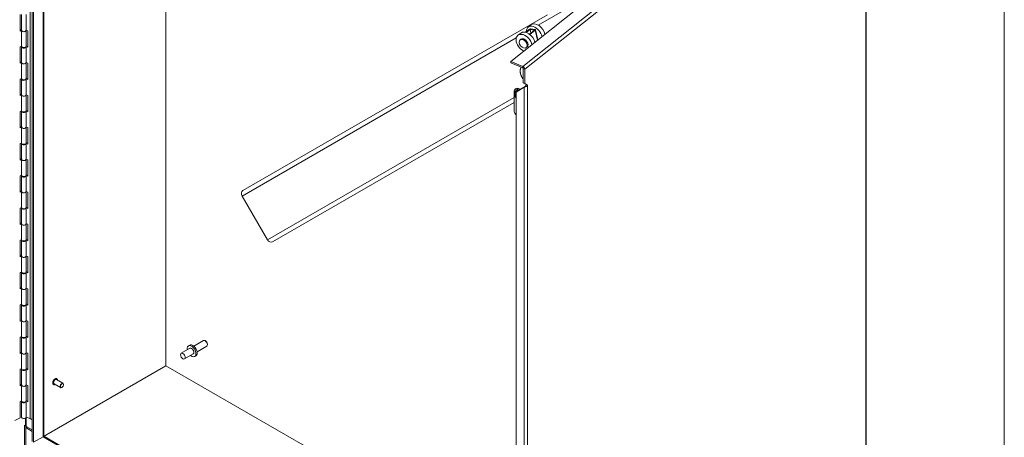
# Model space of a CAD drawing. Header units: inches. Extents: x 14 to 423, y 12 to 263.
# Tile 123 of 124: x 386 to 423, y 201 to 217. Entities that reach past the tile are written whole.
import ezdxf

# ---------------------------------------------------------------- set-up
doc = ezdxf.new("R2010")
doc.units = ezdxf.units.IN
doc.header["$LTSCALE"] = 26
doc.header["$MEASUREMENT"] = 0
doc.layers.add('Visible (ANSI)', color=7, linetype='Continuous', lineweight=5)
doc.layers.add('Visible Narrow (ANSI)', color=7, linetype='Continuous', lineweight=5)

msp = doc.modelspace()

# ---------------------------------------------------------------- linework, layer by layer
at = {"layer": 'Visible (ANSI)'}
for p, q in [((386.516, 201.0927), (386.516, 243.1715)), ((386.5652, 201.0643), (386.5652, 243.143)), ((386.9536, 242.9188), (386.9536, 201.3107)), ((391.539, 203.9359), (391.539, 240.2714)), ((391.539, 240.2714), (391.539, 203.9359)), ((423.0722, 229.3633), (423.0722, 185.7302)), ((404.5107, 215.392), (417.3458, 225.5915)), ((417.8806, 182.8948), (417.8806, 225.3245)), ((386.065, 216.5356), (386.065, 217.1543)), ((386.1047, 217.1596), (386.1047, 216.5652)), ((386.2892, 216.5566), (386.2892, 217.151)), ((386.2904, 217.1581), (386.2904, 216.5637)), ((394.439, 210.5362), (405.8938, 217.1496)), ((405.271, 216.7658), (405.1619, 216.6791)), ((386.065, 216.5697), (386.1047, 216.5896)), ((386.106, 216.5562), (386.065, 216.5356)), ((386.106, 216.5562), (386.106, 215.9618)), ((386.1062, 215.9614), (386.1062, 216.5558)), ((386.1089, 216.5493), (386.1089, 215.9549)), ((386.2892, 216.5641), (386.2904, 216.5637)), ((386.2904, 216.5637), (386.3484, 216.5431)), ((386.2904, 216.5637), (386.2904, 215.9708)), ((386.3484, 216.5431), (386.3484, 215.9244)), ((404.8885, 216.4619), (404.7794, 216.3751)), ((405.2104, 216.6021), (405.0704, 216.4909)), ((405.0955, 216.4835), (405.2394, 216.5978)), ((405.4002, 216.5738), (405.2098, 216.4226)), ((405.2273, 216.4091), (405.4292, 216.5695)), ((405.2394, 216.5978), (405.4002, 216.5738)), ((405.2699, 216.4703), (405.2394, 216.5978)), ((405.422, 216.5912), (405.2612, 216.6152)), ((405.4363, 216.5825), (405.5277, 216.2001)), ((386.065, 215.9412), (386.106, 215.9618)), ((386.065, 215.3225), (386.065, 215.9412)), ((386.1047, 215.9465), (386.1047, 215.3521)), ((386.1062, 215.9614), (386.1089, 215.9627)), ((386.2764, 215.9425), (386.2892, 215.9379)), ((386.2904, 215.945), (386.2817, 215.9481)), ((386.2892, 215.3435), (386.2892, 215.9379)), ((386.2904, 215.9765), (386.3484, 215.9559)), ((386.3484, 215.9244), (386.2904, 215.9451)), ((386.2904, 215.945), (386.2904, 215.3506)), ((404.8622, 216.2037), (404.8949, 216.2298)), ((405.0932, 215.9129), (405.126, 215.939)), ((386.065, 215.3566), (386.1047, 215.3766)), ((386.106, 215.3431), (386.065, 215.3225)), ((386.106, 215.3431), (386.106, 214.7487)), ((386.1062, 214.7483), (386.1062, 215.3427)), ((386.1089, 215.3362), (386.1089, 214.7418)), ((386.2892, 215.3511), (386.2904, 215.3506)), ((386.2904, 215.3506), (386.3484, 215.33)), ((386.2904, 215.3506), (386.2904, 214.7577)), ((386.3484, 215.33), (386.3484, 214.7114)), ((404.9615, 215.2029), (404.5107, 215.392)), ((404.5107, 215.3352), (404.5107, 215.392)), ((404.5107, 215.3352), (404.9615, 215.1461)), ((404.9802, 215.1192), (404.9802, 214.5885)), ((405.0366, 215.0956), (405.0366, 214.5649)), ((386.065, 214.7281), (386.106, 214.7487)), ((386.065, 214.1094), (386.065, 214.7281)), ((386.1047, 214.7335), (386.1047, 214.139)), ((386.1062, 214.7483), (386.1089, 214.7496)), ((386.2764, 214.7294), (386.2892, 214.7248)), ((386.2904, 214.732), (386.2817, 214.735)), ((386.2892, 214.1304), (386.2892, 214.7248)), ((386.2904, 214.7634), (386.3484, 214.7428)), ((386.3484, 214.7114), (386.2904, 214.732)), ((386.2904, 214.732), (386.2904, 214.1376)), ((405.0161, 214.419), (404.7155, 214.2417)), ((404.7565, 214.2743), (405.0525, 214.4489)), ((405.0894, 214.5236), (404.9802, 214.5885)), ((404.9802, 214.5885), (405.0366, 214.5649)), ((405.0161, 214.419), (405.039, 214.4372)), ((405.0366, 214.5649), (405.1457, 214.5)), ((405.039, 214.4372), (405.0443, 214.4414)), ((405.0894, 214.5235), (405.0895, 214.5236)), ((405.1457, 214.5), (405.0894, 214.5236)), ((405.1457, 214.4999), (405.0894, 214.5235)), ((405.0895, 214.5236), (405.1458, 214.5)), ((405.0895, 214.5236), (405.0895, 214.5236)), ((405.1457, 214.5), (405.1458, 214.5001)), ((405.1458, 214.5), (405.1457, 214.4999)), ((405.1458, 214.5001), (405.1458, 214.5)), ((386.065, 214.1435), (386.1047, 214.1635)), ((386.106, 214.13), (386.065, 214.1094)), ((386.106, 214.13), (386.106, 213.5356)), ((386.1062, 213.5352), (386.1062, 214.1296)), ((386.1089, 214.1231), (386.1089, 213.5287)), ((386.2892, 214.138), (386.2904, 214.1376)), ((386.2904, 214.1376), (386.3484, 214.117)), ((386.2904, 214.1375), (386.2904, 213.5446)), ((386.3484, 214.117), (386.3484, 213.4983)), ((404.6416, 214.2747), (404.6416, 214.2221)), ((404.6416, 214.1381), (404.6416, 213.5153)), ((404.7091, 214.3694), (404.6676, 214.3365)), ((404.6731, 214.2702), (404.6844, 214.2793)), ((404.6878, 214.1458), (404.6771, 214.1464)), ((404.6885, 214.1554), (404.6973, 214.155)), ((404.6949, 214.1531), (404.7155, 214.1695)), ((404.7155, 214.2417), (404.7565, 214.2743)), ((404.7155, 173.9313), (404.7155, 214.2417)), ((404.8218, 214.3128), (404.7543, 214.3411)), ((404.8717, 214.3422), (404.7957, 214.3741)), ((404.6416, 213.8533), (395.5533, 208.6062)), ((386.065, 213.515), (386.106, 213.5356)), ((386.065, 212.8964), (386.065, 213.515)), ((386.1047, 213.5204), (386.1047, 212.926)), ((386.1062, 213.5352), (386.1089, 213.5366)), ((386.2764, 213.5163), (386.2892, 213.5118)), ((386.2904, 213.5189), (386.2817, 213.522)), ((386.2892, 212.9173), (386.2892, 213.5118)), ((386.2904, 213.5503), (386.3484, 213.5298)), ((386.3484, 213.4983), (386.2904, 213.5189)), ((386.2904, 213.5189), (386.2904, 212.9245)), ((386.065, 212.9305), (386.1047, 212.9504)), ((386.2892, 212.9249), (386.2904, 212.9245)), ((386.2904, 212.9245), (386.3484, 212.9039)), ((386.2904, 212.9245), (386.2904, 212.3316)), ((386.106, 212.917), (386.065, 212.8964)), ((386.106, 212.917), (386.106, 212.3226)), ((386.1062, 212.3221), (386.1062, 212.9166)), ((386.1089, 212.9101), (386.1089, 212.3156)), ((386.3484, 212.9039), (386.3484, 212.2852)), ((386.065, 212.302), (386.106, 212.3226)), ((386.065, 211.6833), (386.065, 212.302)), ((386.1047, 212.3073), (386.1047, 211.7129)), ((386.1062, 212.3221), (386.1089, 212.3235)), ((386.2764, 212.3032), (386.2892, 212.2987)), ((386.2904, 212.3058), (386.2817, 212.3089)), ((386.2892, 211.7043), (386.2892, 212.2987)), ((386.2904, 212.3373), (386.3484, 212.3167)), ((386.3484, 212.2852), (386.2904, 212.3058)), ((386.2904, 212.3058), (386.2904, 211.7114)), ((386.065, 211.7174), (386.1047, 211.7373)), ((386.106, 211.7039), (386.065, 211.6833)), ((386.106, 211.7039), (386.106, 211.1095)), ((386.1062, 211.1091), (386.1062, 211.7035)), ((386.1089, 211.697), (386.1089, 211.1026)), ((386.2892, 211.7118), (386.2904, 211.7114)), ((386.2904, 211.7114), (386.3484, 211.6908)), ((386.2904, 211.7114), (386.2904, 211.1185)), ((386.3484, 211.6908), (386.3484, 211.0721)), ((386.065, 211.0889), (386.106, 211.1095)), ((386.065, 210.4702), (386.065, 211.0889)), ((386.1047, 211.0942), (386.1047, 210.4998)), ((386.1062, 211.1091), (386.1089, 211.1104)), ((386.2764, 211.0901), (386.2892, 211.0856)), ((386.2904, 211.0927), (386.2817, 211.0958)), ((386.2892, 210.4912), (386.2892, 211.0856)), ((386.2904, 211.1242), (386.3484, 211.1036)), ((386.3484, 211.0721), (386.2904, 211.0927)), ((386.2904, 211.0927), (386.2904, 210.4983)), ((386.065, 210.5043), (386.1047, 210.5242)), ((386.106, 210.4908), (386.065, 210.4702)), ((386.106, 210.4908), (386.106, 209.8964)), ((386.1062, 209.896), (386.1062, 210.4904)), ((386.1089, 210.4839), (386.1089, 209.8895)), ((386.2892, 210.4987), (386.2904, 210.4983)), ((386.2904, 210.4983), (386.3484, 210.4777)), ((386.2904, 210.4983), (386.2904, 209.9054)), ((386.3484, 210.4777), (386.3484, 209.859)), ((395.3571, 208.6805), (394.4053, 210.3291)), ((386.065, 209.8758), (386.106, 209.8964)), ((386.065, 209.2571), (386.065, 209.8758)), ((386.1047, 209.8811), (386.1047, 209.2867)), ((386.1062, 209.896), (386.1089, 209.8973)), ((386.2764, 209.8771), (386.2892, 209.8725)), ((386.2904, 209.8796), (386.2817, 209.8827)), ((386.2892, 209.2781), (386.2892, 209.8725)), ((386.2904, 209.9111), (386.3484, 209.8905)), ((386.3484, 209.859), (386.2904, 209.8796)), ((386.2904, 209.8796), (386.2904, 209.2852)), ((386.065, 209.2912), (386.1047, 209.3112)), ((386.106, 209.2777), (386.065, 209.2571)), ((386.106, 209.2777), (386.106, 208.6833)), ((386.1062, 208.6829), (386.1062, 209.2773)), ((386.1089, 209.2708), (386.1089, 208.6764)), ((386.2892, 209.2857), (386.2904, 209.2852)), ((386.2904, 209.2852), (386.3484, 209.2646)), ((386.2904, 209.2852), (386.2904, 208.6923)), ((386.3484, 209.2646), (386.3484, 208.646)), ((386.065, 208.6627), (386.106, 208.6833)), ((386.065, 208.044), (386.065, 208.6627)), ((386.1047, 208.6681), (386.1047, 208.0736)), ((386.1062, 208.6829), (386.1089, 208.6842)), ((386.2764, 208.664), (386.2892, 208.6594)), ((386.2904, 208.6666), (386.2817, 208.6696)), ((386.2892, 208.065), (386.2892, 208.6594)), ((386.2904, 208.698), (386.3484, 208.6774)), ((386.3484, 208.646), (386.2904, 208.6666)), ((386.2904, 208.6666), (386.2904, 208.0722)), ((386.065, 208.0781), (386.1047, 208.0981)), ((386.106, 208.0646), (386.065, 208.044)), ((386.106, 208.0646), (386.106, 207.4702)), ((386.1062, 207.4698), (386.1062, 208.0642)), ((386.1089, 208.0577), (386.1089, 207.4633)), ((386.2892, 208.0726), (386.2904, 208.0722)), ((386.2904, 208.0722), (386.3484, 208.0516)), ((386.2904, 208.0721), (386.2904, 207.4792)), ((386.3484, 208.0516), (386.3484, 207.4329)), ((386.065, 207.4496), (386.106, 207.4702)), ((386.065, 206.831), (386.065, 207.4496)), ((386.1047, 207.455), (386.1047, 206.8606)), ((386.1062, 207.4698), (386.1089, 207.4712)), ((386.2764, 207.4509), (386.2892, 207.4463)), ((386.2904, 207.4535), (386.2817, 207.4566)), ((386.2892, 206.8519), (386.2892, 207.4463)), ((386.2904, 207.4849), (386.3484, 207.4644)), ((386.3484, 207.4329), (386.2904, 207.4535)), ((386.2904, 207.4535), (386.2904, 206.8591)), ((386.065, 206.8651), (386.1047, 206.885)), ((386.106, 206.8516), (386.065, 206.831)), ((386.106, 206.8516), (386.106, 206.2572)), ((386.1062, 206.2567), (386.1062, 206.8512)), ((386.1089, 206.8446), (386.1089, 206.2502)), ((386.2892, 206.8595), (386.2904, 206.8591)), ((386.2904, 206.8591), (386.3484, 206.8385)), ((386.2904, 206.8591), (386.2904, 206.2662)), ((386.3484, 206.8385), (386.3484, 206.2198)), ((386.065, 206.2365), (386.106, 206.2572)), ((386.1062, 206.2567), (386.1089, 206.2581)), ((386.2904, 206.2719), (386.3484, 206.2513)), ((386.065, 205.6179), (386.065, 206.2365)), ((386.1047, 206.2419), (386.1047, 205.6475)), ((386.2764, 206.2378), (386.2892, 206.2333)), ((386.2904, 206.2404), (386.2817, 206.2435)), ((386.2892, 205.6389), (386.2892, 206.2333)), ((386.3484, 206.2198), (386.2904, 206.2404)), ((386.2904, 206.2404), (386.2904, 205.646)), ((386.065, 205.652), (386.1047, 205.6719)), ((386.106, 205.6385), (386.065, 205.6179)), ((386.106, 205.6385), (386.106, 205.0441)), ((386.1062, 205.0437), (386.1062, 205.6381)), ((386.1089, 205.6316), (386.1089, 205.0372)), ((386.2892, 205.6464), (386.2904, 205.646)), ((386.2904, 205.646), (386.3484, 205.6254)), ((386.2904, 205.646), (386.2904, 205.0531)), ((386.3484, 205.6254), (386.3484, 205.0067)), ((386.065, 205.0235), (386.106, 205.0441)), ((386.065, 204.4048), (386.065, 205.0235)), ((386.1047, 205.0288), (386.1047, 204.4344)), ((386.1062, 205.0437), (386.1089, 205.045)), ((386.2764, 205.0247), (386.2892, 205.0202)), ((386.2904, 205.0273), (386.2817, 205.0304)), ((386.2892, 204.4258), (386.2892, 205.0202)), ((386.2904, 205.0588), (386.3484, 205.0382)), ((386.3484, 205.0067), (386.2904, 205.0273)), ((386.2904, 205.0273), (386.2904, 204.4329)), ((392.5894, 204.6839), (392.9531, 204.8939)), ((393.0328, 204.8772), (393.0144, 204.8878)), ((386.065, 204.4389), (386.1047, 204.4588)), ((386.106, 204.4254), (386.065, 204.4048)), ((386.106, 204.4254), (386.106, 203.831)), ((386.1062, 203.8306), (386.1062, 204.425)), ((386.1089, 204.4185), (386.1089, 203.8241)), ((386.2892, 204.4333), (386.2904, 204.4329)), ((386.2904, 204.4329), (386.3484, 204.4123)), ((386.2904, 204.4329), (386.2904, 203.84)), ((386.3484, 204.4123), (386.3484, 203.7936)), ((392.4462, 204.6012), (392.1179, 204.4117)), ((392.3914, 204.6961), (392.4361, 204.7219)), ((392.712, 204.4716), (393.0757, 204.6816)), ((393.1011, 204.7589), (393.1011, 204.7377)), ((392.5688, 204.3889), (392.2405, 204.1994)), ((392.6236, 204.294), (392.6682, 204.3198)), ((386.065, 203.8104), (386.106, 203.831)), ((386.065, 203.1917), (386.065, 203.8104)), ((386.1047, 203.8157), (386.1047, 203.2213)), ((386.1062, 203.8306), (386.1089, 203.8319)), ((386.2764, 203.8117), (386.2892, 203.8071)), ((386.2904, 203.8142), (386.2817, 203.8173)), ((386.2892, 203.2127), (386.2892, 203.8071)), ((386.2904, 203.8457), (386.3484, 203.8251)), ((386.3484, 203.7936), (386.2904, 203.8142)), ((386.2904, 203.8142), (386.2904, 203.2198)), ((386.9428, 201.2823), (391.539, 203.9359)), ((391.539, 203.9359), (386.9428, 201.2823)), ((391.539, 203.9359), (397.1037, 200.7232)), ((397.1037, 200.7232), (391.539, 203.9359)), ((387.6703, 203.2818), (387.4278, 203.4219)), ((387.4397, 203.4523), (387.4363, 203.4543)), ((386.065, 203.2258), (386.1047, 203.2458)), ((386.106, 203.2123), (386.065, 203.1917)), ((386.106, 203.2123), (386.106, 202.6179)), ((386.1062, 202.6175), (386.1062, 203.2119)), ((386.1089, 203.2054), (386.1089, 202.611)), ((386.2892, 203.2203), (386.2904, 203.2198)), ((386.2904, 203.2198), (386.3484, 203.1992)), ((386.2904, 203.2198), (386.2904, 202.6269)), ((386.3484, 203.1992), (386.3484, 202.5806)), ((387.3145, 203.2355), (387.3111, 203.2375)), ((387.5775, 203.121), (387.3349, 203.2611)), ((387.6322, 203.1304), (387.6239, 203.1256)), ((387.6896, 203.2298), (387.6896, 203.2393)), ((386.065, 202.5973), (386.106, 202.6179)), ((386.065, 201.9786), (386.065, 202.5973)), ((386.1047, 202.6027), (386.1047, 202.0082)), ((386.1062, 202.6175), (386.1089, 202.6188)), ((386.2764, 202.5986), (386.2892, 202.594)), ((386.2904, 202.6012), (386.2817, 202.6042)), ((386.2892, 201.9996), (386.2892, 202.594)), ((386.2904, 202.6326), (386.3484, 202.612)), ((386.3484, 202.5806), (386.2904, 202.6012)), ((386.2904, 202.6012), (386.2904, 202.0068)), ((385.8626, 201.8771), (386.065, 201.9786)), ((386.259, 201.6993), (386.259, 201.968)), ((386.2904, 202.0068), (386.2892, 202.0072)), ((386.2904, 202.0068), (386.4301, 201.9571)), ((386.4321, 201.9562), (386.516, 201.9078)), ((386.2205, 201.6992), (386.259, 201.7214)), ((386.2697, 201.6708), (386.2205, 201.6992)), ((386.2205, 201.6992), (386.2205, 200.9221)), ((386.2719, 201.672), (386.2697, 201.6708)), ((386.2697, 200.8937), (386.2697, 201.6708)), ((386.319, 201.6425), (386.2697, 201.6141)), ((386.2697, 201.6141), (386.516, 201.4719)), ((386.2697, 200.9127), (386.2697, 201.6141)), ((386.516, 201.5287), (386.2862, 201.6614)), ((386.5652, 201.0643), (386.9264, 201.2728)), ((386.9264, 201.2728), (386.5652, 201.0643)), ((386.9407, 201.2835), (386.9457, 201.2806)), ((386.9728, 201.2774), (404.7155, 191.0336))]:
    msp.add_line(p, q, dxfattribs=at)
for centre, major_axis, ratio, start_param, end_param in [((405.393, 216.3883), (-0.2311, 0.2908), 0.6605596, 4.0407439, 6.9959632), ((405.5021, 216.4751), (-0.2311, 0.2908), 0.6605596, 4.0407439, 6.2831853), ((386.1976, 216.5652), (-0.0929, 0), 0.5773503, 0, 2.9799859), ((386.1976, 216.5652), (-0.0929, 0), 0.5773503, 0.168734, 0.176433), ((386.1976, 216.5652), (0.0929, 0), 0.5773503, 3.4430407, 6.2554426), ((405.0105, 216.0844), (-0.2311, 0.2908), 0.6605596, 4.0407439, 8.5256268), ((405.1196, 216.1711), (-0.2311, 0.2908), 0.6605596, 4.0407439, 6.2831853), ((405.0105, 216.0844), (0.1155, -0.1454), 0.6605596, 0, 3.1415927), ((405.2394, 216.5978), (0.0361, 0.0086), 0.4334639, 0.822724, 2.3935203), ((405.4002, 216.5738), (0.0361, 0.0086), 0.4334639, 5.5351129, 7.1059093), ((386.1976, 215.9465), (0.0929, 0), 0.5773503, 2.8401446, 6.1215786), ((386.1976, 215.9708), (-0.0929, 0), 0.5773503, 0.168734, 0.176433), ((386.1976, 215.9708), (-0.0929, 0), 0.5773503, 0.301448, 3.1415927), ((386.1976, 215.9465), (0.0929, 0), 0.5773503, 6.255381, 6.2554426), ((386.1976, 215.3521), (-0.0929, 0), 0.5773503, 0, 2.9799859), ((386.1976, 215.3521), (-0.0929, 0), 0.5773503, 0.168734, 0.176433), ((386.1976, 215.3521), (0.0929, 0), 0.5773503, 3.4430407, 6.2554426), ((404.9615, 215.1271), (-0.0577, 0.0727), 0.6605596, 3.8351025, 5.4058988), ((404.9615, 215.1271), (0.0144, -0.0182), 0.6605596, 0.6935098, 2.2643061), ((386.1976, 214.7335), (0.0929, 0), 0.5773503, 2.8401446, 6.1215786), ((386.1976, 214.7577), (-0.0929, 0), 0.5773503, 0.168734, 0.176433), ((386.1976, 214.7577), (-0.0929, 0), 0.5773503, 0.301448, 3.1415927), ((386.1976, 214.7335), (0.0929, 0), 0.5773503, 6.255381, 6.2554426), ((386.1976, 214.139), (-0.0929, 0), 0.5773503, 0, 2.9799859), ((386.1976, 214.139), (-0.0929, 0), 0.5773503, 0.168734, 0.176433), ((386.1976, 214.139), (0.0929, 0), 0.5773503, 3.4430407, 6.2554426), ((404.7962, 214.1152), (-0.1232, 0.155), 0.6605596, 5.5448817, 8.0194355), ((404.7543, 214.2274), (-0.0867, 0.109), 0.6605596, 5.4058988, 6.9766951), ((404.672, 214.1628), (-0.0116, 0.0145), 0.6605596, 0.5689422, 2.613372), ((404.8157, 214.0844), (-0.1229, 0.1547), 0.6605596, 5.9963787, 6.8521275), ((404.6833, 214.1718), (0.0116, -0.0145), 0.6605596, 3.7105349, 5.7549646), ((404.827, 214.0934), (-0.1229, 0.1547), 0.6605596, 0.0555754, 0.5689422), ((404.7526, 214.0805), (-0.0577, 0.0726), 0.6605596, 5.9225518, 8.0308384), ((404.8076, 214.1243), (-0.1232, 0.155), 0.6605596, 5.5281736, 6.2831853), ((404.7957, 214.2604), (-0.0867, 0.109), 0.6605596, 5.4058988, 6.2831853), ((404.735, 214.2396), (-0.0116, 0.0145), 0.6605596, 5.5501601, 5.9963787), ((386.1976, 213.5204), (0.0929, 0), 0.5773503, 2.8401446, 6.1215786), ((386.1976, 213.5446), (-0.0929, 0), 0.5773503, 0.168734, 0.176433), ((386.1976, 213.5446), (-0.0929, 0), 0.5773503, 0.301448, 3.1415927), ((386.1976, 213.5204), (0.0929, 0), 0.5773503, 6.255381, 6.2554426), ((404.7543, 213.468), (-0.0867, 0.109), 0.6605596, 0.6935098, 1.913521), ((386.1976, 212.926), (-0.0929, 0), 0.5773503, 0, 2.9799859), ((386.1976, 212.926), (0.0929, 0), 0.5773503, 3.4430407, 6.2554426), ((386.1976, 212.926), (-0.0929, 0), 0.5773503, 0.168734, 0.176433), ((386.1976, 212.3073), (0.0929, 0), 0.5773503, 2.8401446, 6.1215786), ((386.1976, 212.3316), (-0.0929, 0), 0.5773503, 0.168734, 0.176433), ((386.1976, 212.3316), (-0.0929, 0), 0.5773503, 0.301448, 3.1415927), ((386.1976, 212.3073), (0.0929, 0), 0.5773503, 6.255381, 6.2554426), ((386.1976, 211.7129), (-0.0929, 0), 0.5773503, 0, 2.9799859), ((386.1976, 211.7129), (-0.0929, 0), 0.5773503, 0.168734, 0.176433), ((386.1976, 211.7129), (0.0929, 0), 0.5773503, 3.4430407, 6.2554426), ((386.1976, 211.0942), (0.0929, 0), 0.5773503, 2.8401446, 6.1215786), ((386.1976, 211.1185), (-0.0929, 0), 0.5773503, 0.168734, 0.176433), ((386.1976, 211.1185), (-0.0929, 0), 0.5773503, 0.301448, 3.1415927), ((386.1976, 211.0942), (0.0929, 0), 0.5773503, 6.255381, 6.2554426), ((386.1976, 210.4998), (-0.0929, 0), 0.5773503, 0, 2.9799859), ((386.1976, 210.4998), (-0.0929, 0), 0.5773503, 0.168734, 0.176433), ((386.1976, 210.4998), (0.0929, 0), 0.5773503, 3.4430407, 6.2554426), ((394.5202, 210.3954), (-0.0813, 0.1407), 0.8164966, 0, 1.5707963), ((386.1976, 209.8811), (0.0929, 0), 0.5773503, 2.8401446, 6.1215786), ((386.1976, 209.9054), (-0.0929, 0), 0.5773503, 0.168734, 0.176433), ((386.1976, 209.9054), (-0.0929, 0), 0.5773503, 0.301448, 3.1415927), ((386.1976, 209.8811), (0.0929, 0), 0.5773503, 6.255381, 6.2554426), ((386.1976, 209.2867), (-0.0929, 0), 0.5773503, 0, 2.9799859), ((386.1976, 209.2867), (-0.0929, 0), 0.5773503, 0.168734, 0.176433), ((386.1976, 209.2867), (0.0929, 0), 0.5773503, 3.4430407, 6.2554426), ((386.1976, 208.6681), (0.0929, 0), 0.5773503, 2.8401446, 6.1215786), ((386.1976, 208.6923), (-0.0929, 0), 0.5773503, 0.168734, 0.176433), ((386.1976, 208.6923), (-0.0929, 0), 0.5773503, 0.301448, 3.1415927), ((386.1976, 208.6681), (0.0929, 0), 0.5773503, 6.255381, 6.2554426), ((395.472, 208.7469), (0.0812, -0.1407), 0.8164966, 4.712389, 6.2831853), ((386.1976, 208.0736), (-0.0929, 0), 0.5773503, 0, 2.9799859), ((386.1976, 208.0736), (-0.0929, 0), 0.5773503, 0.168734, 0.176433), ((386.1976, 208.0736), (0.0929, 0), 0.5773503, 3.4430407, 6.2554426), ((386.1976, 207.455), (0.0929, 0), 0.5773503, 2.8401446, 6.1215786), ((386.1976, 207.4792), (-0.0929, 0), 0.5773503, 0.168734, 0.176433), ((386.1976, 207.4792), (-0.0929, 0), 0.5773503, 0.301448, 3.1415927), ((386.1976, 207.455), (0.0929, 0), 0.5773503, 6.255381, 6.2554426), ((386.1976, 206.8606), (-0.0929, 0), 0.5773503, 0, 2.9799859), ((386.1976, 206.8606), (-0.0929, 0), 0.5773503, 0.168734, 0.176433), ((386.1976, 206.8606), (0.0929, 0), 0.5773503, 3.4430407, 6.2554426), ((386.1976, 206.2419), (0.0929, 0), 0.5773503, 2.8401446, 6.1215786), ((386.1976, 206.2662), (-0.0929, 0), 0.5773503, 0.168734, 0.176433), ((386.1976, 206.2662), (-0.0929, 0), 0.5773503, 0.301448, 3.1415927), ((386.1976, 206.2419), (0.0929, 0), 0.5773503, 6.255381, 6.2554426), ((386.1976, 205.6475), (-0.0929, 0), 0.5773503, 0, 2.9799859), ((386.1976, 205.6475), (-0.0929, 0), 0.5773503, 0.168734, 0.176433), ((386.1976, 205.6475), (0.0929, 0), 0.5773503, 3.4430407, 6.2554426), ((386.1976, 205.0288), (0.0929, 0), 0.5773503, 2.8401446, 6.1215786), ((386.1976, 205.0531), (-0.0929, 0), 0.5773503, 0.168734, 0.176433), ((386.1976, 205.0531), (-0.0929, 0), 0.5773503, 0.301448, 3.1415927), ((386.1976, 205.0288), (0.0929, 0), 0.5773503, 6.255381, 6.2554426), ((393.0144, 204.7877), (-0.0613, 0.1061), 0.5773503, 3.1415927, 6.2831853), ((393.0328, 204.7984), (-0.0483, 0.0836), 0.5773503, 3.9269908, 5.4977871), ((386.1976, 204.4344), (-0.0929, 0), 0.5773503, 0, 2.9799859), ((386.1976, 204.4344), (-0.0929, 0), 0.5773503, 0.168734, 0.176433), ((386.1976, 204.4344), (0.0929, 0), 0.5773503, 3.4430407, 6.2554426), ((392.5075, 204.4951), (0.1161, -0.201), 0.5773503, 5.2686328, 10.4393305), ((392.5521, 204.5209), (0.1161, -0.201), 0.5773503, 0, 3.1415927), ((392.5075, 204.4951), (-0.0613, 0.1061), 0.5773503, 3.1415927, 6.2831853), ((386.1976, 203.8157), (0.0929, 0), 0.5773503, 2.8401446, 6.1215786), ((386.1976, 203.84), (-0.0929, 0), 0.5773503, 0.168734, 0.176433), ((386.1976, 203.84), (-0.0929, 0), 0.5773503, 0.301448, 3.1415927), ((386.1976, 203.8157), (0.0929, 0), 0.5773503, 6.255381, 6.2554426), ((387.3813, 203.3415), (-0.0464, -0.0804), 0.5773503, 3.1415927, 6.2831853), ((386.1976, 203.2213), (-0.0929, 0), 0.5773503, 0, 2.9799859), ((386.1976, 203.2213), (-0.0929, 0), 0.5773503, 0.168734, 0.176433), ((386.1976, 203.2213), (0.0929, 0), 0.5773503, 3.4430407, 6.2554426), ((387.6239, 203.2014), (0.0464, 0.0804), 0.5773503, 5.4977871, 10.2101761), ((386.1976, 202.6027), (0.0929, 0), 0.5773503, 2.8401446, 6.1215786), ((386.1976, 202.6269), (-0.0929, 0), 0.5773503, 0.168734, 0.176433), ((386.1976, 202.6269), (-0.0929, 0), 0.5773503, 0.301448, 3.1415927), ((386.1976, 202.6027), (0.0929, 0), 0.5773503, 6.255381, 6.2554426), ((386.1976, 202.0082), (-0.0929, 0), 0.5773503, 0, 2.9799859), ((386.4243, 201.9517), (0.0111, 0), 0.5773503, 0.7853982, 1.0193634), ((386.3518, 201.6993), (-0.0928, 0), 0.5773503, 0, 0.7853982), ((386.8607, 201.3107), (0.0928, 0), 0.5773503, 5.4977871, 6.2831853), ((386.9264, 201.197), (0.0464, 0.0804), 0.5773503, 0, 0.7853982)]:
    msp.add_ellipse(centre, major_axis=major_axis, ratio=ratio, start_param=start_param, end_param=end_param, dxfattribs=at)
for centre, major_axis, ratio in [((404.9777, 216.0583), (0.1155, -0.1454), 0.6605596), ((392.1792, 204.3055), (-0.0613, 0.1061), 0.5773503), ((387.6322, 203.1967), (0.0406, 0.0703), 0.5773503)]:
    msp.add_ellipse(centre, major_axis=major_axis, ratio=ratio, dxfattribs=at)
for points in [[(404.8651, 215.036), (404.8657, 215.0675), (404.8699, 215.0973), (404.8776, 215.1249), (404.8882, 215.1497), (404.9007, 215.1716)], [(404.9802, 214.7238), (404.9466, 214.7648), (404.9109, 214.8249), (404.8791, 214.8976), (404.864, 214.9702), (404.8651, 215.036)]]:
    msp.add_open_spline(points, degree=5, dxfattribs=at)
for points, knots in [([(405.1457, 214.4999), (405.1266, 214.4694), (405.093, 214.4454), (405.0607, 214.432), (405.0447, 214.4253), (405.0291, 214.4211), (405.0161, 214.419)], [0, 0, 0, 0, 1.04908, 1.04908, 1.04908, 1.5707963, 1.5707963, 1.5707963, 1.5707963]), ([(405.0443, 214.4414), (405.0491, 214.4452), (405.0536, 214.4497), (405.0597, 214.4574), (405.0618, 214.4604), (405.0635, 214.4636)], [0, 0, 0, 0, 0.06334356, 0.06334356, 0.10121881, 0.10121881, 0.10121881, 0.10121881]), ([(405.0635, 214.4636), (405.0721, 214.4793), (405.0822, 214.4978), (405.0881, 214.5188), (405.0886, 214.5203), (405.089, 214.5219), (405.0894, 214.5235)], [0.3185062, 0.3185062, 0.3185062, 0.3185062, 1.4834748, 1.4834748, 1.4834748, 1.5707963, 1.5707963, 1.5707963, 1.5707963]), ([(387.3111, 203.2375), (387.3044, 203.2413), (387.2988, 203.2469), (387.2898, 203.261), (387.2867, 203.2696), (387.2832, 203.2893), (387.283, 203.3005), (387.2857, 203.324), (387.2886, 203.3363), (387.2972, 203.3608), (387.3029, 203.373), (387.3164, 203.396), (387.3242, 203.4068), (387.3413, 203.4261), (387.3505, 203.4346), (387.3696, 203.4483), (387.3794, 203.4535), (387.3987, 203.46), (387.4082, 203.4613), (387.424, 203.4597), (387.4305, 203.4576), (387.4363, 203.4543)], [2.3561945, 2.3561945, 2.3561945, 2.3561945, 2.6491018, 2.6491018, 2.9579778, 2.9579778, 3.2837829, 3.2837829, 3.611733, 3.611733, 3.9383545, 3.9383545, 4.2644067, 4.2644067, 4.5911076, 4.5911076, 4.9191153, 4.9191153, 5.244312, 5.244312, 5.4977871, 5.4977871, 5.4977871, 5.4977871]), ([(387.4397, 203.4523), (387.4464, 203.4484), (387.4521, 203.4429), (387.461, 203.4288), (387.4642, 203.4201), (387.4665, 203.4069), (387.467, 203.4031), (387.4672, 203.3991)], [5.49778714, 5.49778714, 5.49778714, 5.49778714, 5.7906945, 5.7906945, 6.09957043, 6.09957043, 6.21835397, 6.21835397, 6.21835397, 6.21835397]), ([(387.3743, 203.2383), (387.3701, 203.2362), (387.3659, 203.2344), (387.3521, 203.2298), (387.3426, 203.2285), (387.3269, 203.2301), (387.3203, 203.2322), (387.3145, 203.2355)], [7.91881297, 7.91881297, 7.91881297, 7.91881297, 8.06070791, 8.06070791, 8.38590465, 8.38590465, 8.6393798, 8.6393798, 8.6393798, 8.6393798])]:
    msp.add_open_spline(points, degree=3, knots=knots, dxfattribs=at)
at = {"layer": 'Visible Narrow (ANSI)'}
for p, q in [((386.4301, 243.2019), (386.4301, 201.9571)), ((386.4321, 201.9562), (386.4321, 243.201)), ((386.9264, 201.2728), (386.9264, 242.9345)), ((404.9615, 215.2029), (417.7966, 225.4024)), ((417.8629, 225.2881), (405.0366, 215.0956)), ((417.8629, 182.8682), (417.8629, 225.2881)), ((408.0606, 218.213), (405.5421, 216.7589)), ((404.7201, 216.2843), (394.4053, 210.3291)), ((405.4292, 216.5695), (405.5191, 216.1933)), ((404.9615, 215.1461), (404.9615, 215.2029)), ((405.0366, 215.0956), (404.9802, 215.1192)), ((405.0161, 173.502), (405.0161, 214.419)), ((405.1457, 214.4999), (405.1457, 173.4449)), ((395.3571, 208.6805), (404.6416, 214.0409)), ((404.6684, 214.18), (404.6571, 214.1709)), ((404.6885, 214.1554), (404.6771, 214.1464)), ((404.7543, 214.3411), (404.7957, 214.3741)), ((386.2862, 201.9922), (386.2862, 201.6614)), ((404.7155, 191.0022), (386.9264, 201.2728))]:
    msp.add_line(p, q, dxfattribs=at)
for centre, major_axis, start_param, end_param in [((387.3737, 203.3459), (-0.0626, -0.1084), 3.1415927, 6.2831853), ((387.3771, 203.3439), (-0.0626, -0.1084), 3.1415927, 6.2831853), ((387.3813, 203.3415), (-0.0596, -0.1033), 2.4635726, 6.9612053)]:
    msp.add_ellipse(centre, major_axis=major_axis, ratio=0.5773503, start_param=start_param, end_param=end_param, dxfattribs=at)

doc.saveas('drawing.dxf')
